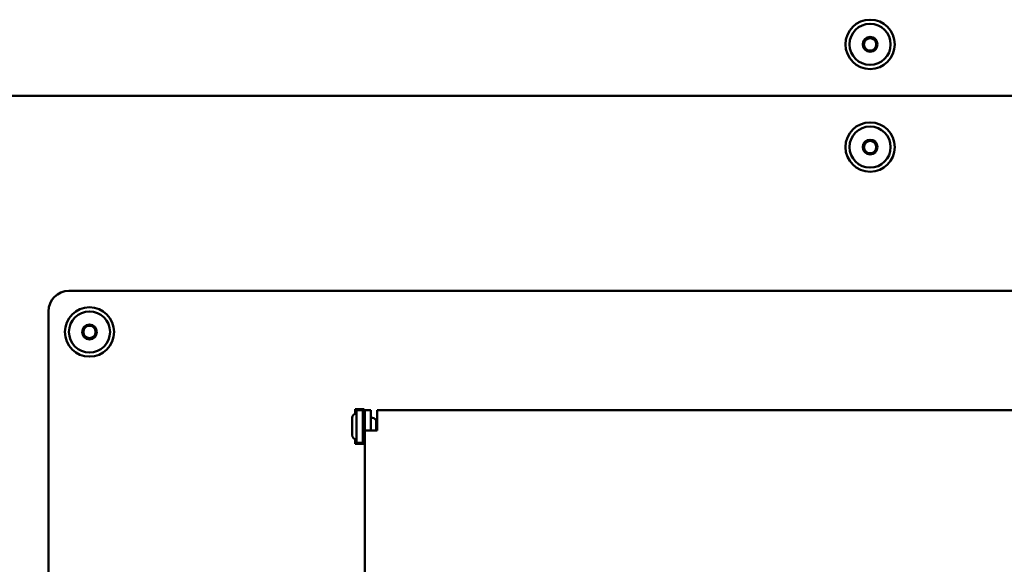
# Model space of a CAD drawing. Header units: millimetres. Extents: x 90 to 4401, y 90 to 14724.
# Tile 13 of 17: x 2049 to 2289, y 2099 to 2231. Entities that reach past the tile are written whole.
import ezdxf

# ---------------------------------------------------------------- set-up
doc = ezdxf.new("R2010")
doc.units = ezdxf.units.MM
doc.header["$LTSCALE"] = 15
doc.layers.add('Visible (ISO)', color=7, linetype='Continuous', lineweight=50)

msp = doc.modelspace()

# ---------------------------------------------------------------- linework, layer by layer
at = {"layer": 'Visible (ISO)'}
for p, q in [((1760.42, 2212.87), (2752.42, 2212.87)), ((1760.42, 2212.87), (2752.42, 2212.87)), ((2061.42, 2165.37), (2451.42, 2165.37)), ((2056.42, 1760.37), (2056.42, 2160.37)), ((2131.05, 2135.48), (2131.05, 2136.62)), ((2131.05, 2136.62), (2133.3, 2136.62)), ((2131.42, 2128.37), (2131.42, 2136.37)), ((2132.92, 2136.37), (2131.42, 2136.37)), ((2132.92, 2136.37), (2132.92, 2128.37)), ((2133.02, 2136.37), (2132.92, 2136.37)), ((2133.02, 2136.37), (2133.3, 2136.37)), ((2133.3, 2136.62), (2133.3, 2133.97)), ((2134.92, 2136.37), (2133.42, 2136.37)), ((2133.42, 2134.37), (2133.42, 2136.37)), ((2134.92, 2136.37), (2134.92, 2134.37)), ((2136.42, 2136.37), (2376.42, 2136.37)), ((2136.42, 2136.37), (2136.42, 2133.37)), ((2130.32, 2134.45), (2130.32, 2130.3)), ((2132.92, 2133.97), (2133.42, 2133.97)), ((2133.42, 2131.37), (2133.42, 2134.37)), ((2134.92, 2134.37), (2134.92, 2131.37)), ((2136.22, 2131.37), (2136.22, 2133.94)), ((2136.42, 2133.37), (2136.42, 2131.37)), ((2132.92, 2130.77), (2133.42, 2130.77)), ((2133.3, 2130.77), (2133.3, 2128.12)), ((2136.42, 2131.37), (2133.42, 2131.37)), ((2133.42, 1944.87), (2133.42, 2131.37)), ((2131.05, 2128.12), (2131.05, 2129.26)), ((2131.42, 2128.37), (2132.92, 2128.37)), ((2133.02, 2128.37), (2132.92, 2128.37)), ((2133.3, 2128.37), (2133.02, 2128.37)), ((2133.3, 2128.12), (2131.05, 2128.12))]:
    msp.add_line(p, q, dxfattribs=at)
for centre, radius in [((2256.42, 2225.37), 6), ((2256.42, 2225.37), 5), ((2256.42, 2225.37), 1.8), ((2256.42, 2225.37), 1.5), ((2256.42, 2200.37), 6), ((2256.42, 2200.37), 5), ((2256.42, 2200.37), 1.8), ((2256.42, 2200.37), 1.5), ((2066.42, 2155.37), 6), ((2066.42, 2155.37), 5), ((2066.42, 2155.37), 1.8), ((2066.42, 2155.37), 1.5)]:
    msp.add_circle(centre, radius, dxfattribs=at)
for centre, radius, start, end in [((2061.42, 2160.37), 5, 90, 180), ((2131.42, 2134.45), 1.1, 90, 180), ((2134.62, 2132.37), 2.24, 44.4153, 82.3033), ((2131.42, 2130.3), 1.1, 180, 270)]:
    msp.add_arc(centre, radius, start, end, dxfattribs=at)
for points in [[(2254.79, 2224.64), (2254.88, 2225.53), (2254.97, 2226.42)], [(2254.97, 2226.42), (2255.79, 2226.79), (2256.61, 2227.15)], [(2256.61, 2227.15), (2257.33, 2226.63), (2258.06, 2226.1)], [(2256.24, 2223.59), (2255.51, 2224.12), (2254.79, 2224.64)], [(2257.87, 2224.32), (2257.06, 2223.96), (2256.24, 2223.59)], [(2258.06, 2226.1), (2257.96, 2225.21), (2257.87, 2224.32)], [(2254.73, 2199.8), (2254.9, 2200.68), (2255.08, 2201.55)], [(2255.08, 2201.55), (2255.93, 2201.84), (2256.78, 2202.13)], [(2256.78, 2202.13), (2257.45, 2201.53), (2258.12, 2200.94)], [(2258.12, 2200.94), (2257.94, 2200.06), (2257.76, 2199.19)], [(2256.07, 2198.62), (2255.4, 2199.21), (2254.73, 2199.8)], [(2257.76, 2199.19), (2256.92, 2198.9), (2256.07, 2198.62)], [(2064.99, 2156.44), (2065.81, 2156.8), (2066.63, 2157.15)], [(2066.63, 2157.15), (2067.35, 2156.61), (2068.07, 2156.08)], [(2064.78, 2154.67), (2064.88, 2155.55), (2064.99, 2156.44)], [(2066.21, 2153.59), (2065.49, 2154.13), (2064.78, 2154.67)], [(2068.07, 2156.08), (2067.96, 2155.19), (2067.86, 2154.3)], [(2067.86, 2154.3), (2067.03, 2153.95), (2066.21, 2153.59)]]:
    msp.add_rational_spline(points, [1.00305832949, 1.15823199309, 1.00305832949], degree=2, dxfattribs=at)

doc.saveas('drawing.dxf')
